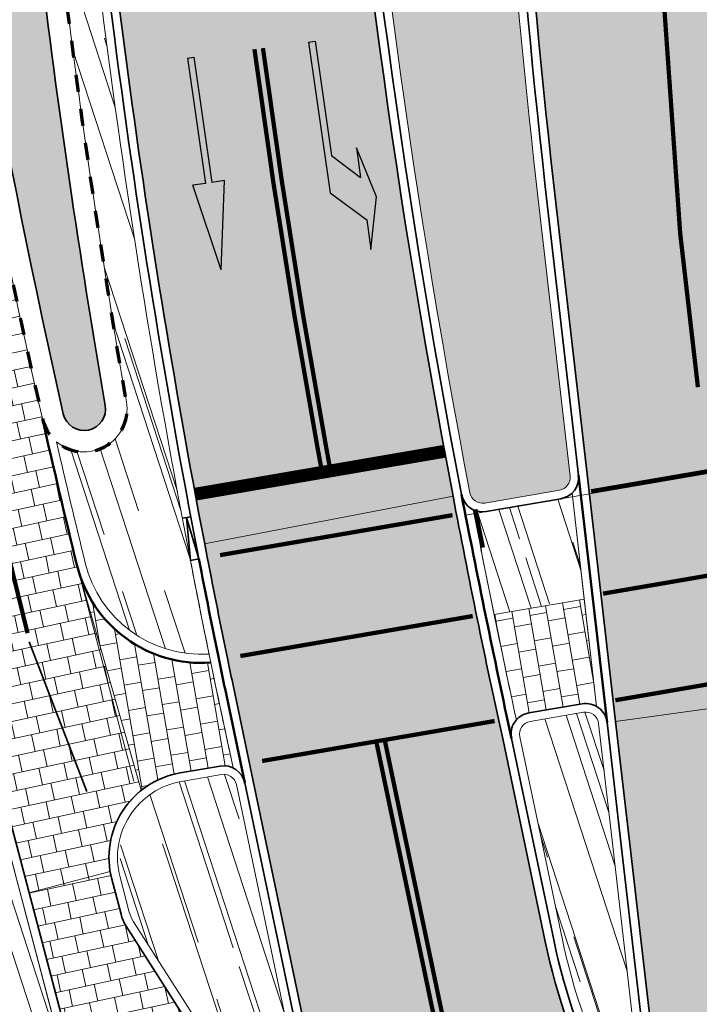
# Model space of a CAD drawing. Header units: metres. Extents: x 196674 to 197628, y 355499 to 356232.
# Tile 51 of 209: x 197038 to 197054, y 355592 to 355615. Entities that reach past the tile are written whole.
import ezdxf

# ---------------------------------------------------------------- set-up
doc = ezdxf.new("R2010")
doc.units = ezdxf.units.M
for name, pattern in [('VW-13_STREEP', [4, 1, -3]), ('VW-5050_STREEP', [1, 0.5, -0.5]), ('ZZ-HIDDEN-SO', [4, 2, -2])]:
    doc.linetypes.add(name, pattern=pattern)
doc.layers.get('0').update_dxf_attribs({"lineweight": 25})
for name, color, linetype, lineweight, true_color in [('N-WE-GR-BEPLANTING_BEPLANTINGSPLAN_DERDEN-V', 7, 'Continuous', 5, 0xd3e799), ('N-WE-VH-GESLOTENVERHARDING_ASFALT_RIJBAAN-V', 7, 'Continuous', 5, 0xd6d6d6), ('N-WE-VH-GOOT-TEGEL_200x200-G', 7, 'Continuous', 35, 0x00a5a5), ('N-WE-VH-KANTOPSLUITING_GELEIDEBAND_50 200-G', 1, 'Continuous', 35, 0xff0000), ('N-WE-VH-KANTOPSLUITING_OPSLUITBAND_200X250-G', 7, 'Continuous', 50, 0x0029a5), ('N-WE-VH-KANTOPSLUITING_OPSLUITBAND_480_500x160-G', 150, 'ZZ-HIDDEN-SO', 70, 0x007fff), ('N-WE-VH-KANTOPSLUITING_TROTTOIRBAND_180X200-G', 6, 'Continuous', 35, 0xff00ff), ('N-WE-VH-KANTOPSLUITING_VERLAGINGSBAND_TROTTOIRBAND_180 200-G', 6, 'Continuous', 35, 0xff00ff), ('N-WE-VH-KANTOPSLUITING_VERLOOPBAND_TROTTOIRBAND_180 200_OPSLUITBAND_200X250-G', 6, 'Continuous', 35, 0xff00ff), ('N-WE-VH-OPENVERHARDING_NATUURSTEEN_ZWARTBROEKPLEIN-A', 7, 'Continuous', 20, 0xd9795e), ('N-WE-VH-OPENVERHARDING_TEGEL_200x300_FIETSPAD_ROOD-A', 7, 'Continuous', 5, 0xe04d68), ('N-WE-VW-MARKERING_DWARS_DRIEHOEK-G', 7, 'VW-HAAIETAND50_L', 35, 0xffffff), ('N-WE-VW-MARKERING_DWARS_DRIEHOEK_30-G', 7, 'VW-HAAIETAND30_L', 35, 0xffffff), ('N-WE-VW-MARKERING_DWARS_OVERSTEEK_KANALISATIESTREEP50-G', 7, 'VW-5050_STREEP', 13, 0xffffff), ('N-WE-VW-MARKERING_DWARS_STOPSTREEP-G', 7, 'Continuous', 35, 0xffffff), ('N-WE-VW-MARKERING_LANGS_STREEP_13_010-G', 7, 'VW-13_STREEP', 13, 0xffffff), ('N-WE-VW-MARKERING_LANGS_STREEP_DOORGETROKKEN_010-G', 7, 'Continuous', 13, 0xffffff), ('N-WE-VW-MARKERING_PIJL-S', 7, 'Continuous', 25, 0xffffff)]:
    doc.layers.add(name, color=color, linetype=linetype, lineweight=lineweight, true_color=true_color)
for name, color, linetype, lineweight in [('N-WE-IW-VRI-G', 160, 'Continuous', 35), ('N-WE-VH-KANTOPSLUITING_ACHTERKANTBAND-G', 50, 'Continuous', 18), ('N-WE-VH-MATERIAALGRENS-G', 7, 'Continuous', 13)]:
    doc.layers.add(name, color=color, linetype=linetype, lineweight=lineweight)
doc.layers.add('N-WE-VH-HULPLIJN-G', color=40, linetype='Continuous', lineweight=5, plot=False)
doc.linetypes.add('VW-HAAIETAND30_L', pattern='A,0,-0.3,[150,NLCS.SHX,S=0.6,R=0,X=-0.375,Y=-0.15],-0.3', length=0.6)
doc.linetypes.add('VW-HAAIETAND50_L', pattern='A,0,-0.5,[150,NLCS.SHX,S=1,R=0,X=-0.625,Y=-0.25],-0.5', length=1)
pattern_1 = [(288.0600000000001, (197056.2115529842, 355734.4411217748), (2.285864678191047, -2.49423789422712), [21, -2.799999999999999, 6.999999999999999, -1.4]), (288.0600000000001, (197138.0089711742, 355715.2408764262), (1.336245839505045, 1.908269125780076), [4.199999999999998, -0.4619999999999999, 8.399999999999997, -1.05]), (288.0600000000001, (197057.2309859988, 355733.5100705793), (3.148679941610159, -6.630539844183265), [11.2, -1.96, 5.599999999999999, -1.4])]
pattern_2 = [(192.1733031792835, (0, 0), (0.08434773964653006, -0.3910057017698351), []), (282.1733031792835, (0, 0), (0.5865085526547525, 0.126521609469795), [0.4, -0.4]), (282.1733031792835, (-0.3910057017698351, -0.08434773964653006), (0.5865085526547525, 0.126521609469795), [-0.4, 0.4])]

# ---------------------------------------------------------------- blocks, each defined once
blk = doc.blocks.new('N-SVW-MARKERING_PIJL_RD_5.0')
blk.add_hatch(color=256).paths.add_polyline_path([(2.950000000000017, 0.3749999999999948), (2.949999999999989, 0.07499999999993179), (0, 0.07499999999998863), (0, -0.07499999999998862), (2.949999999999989, -0.07499999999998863), (2.949999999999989, -0.3750000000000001), (5, -4.163336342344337e-17)])
for p, q in [((2.950000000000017, 0.375), (2.949999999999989, 0.07499999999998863)), ((5, 0), (2.949999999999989, 0.375)), ((0, 0.07499999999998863), (2.949999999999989, 0.07499999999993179)), ((0, -0.07499999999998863), (0, 0.07499999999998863)), ((5, 0), (2.949999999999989, -0.375)), ((0, -0.07499999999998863), (2.949999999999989, -0.07499999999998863)), ((2.949999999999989, -0.07499999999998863), (2.949999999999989, -0.3750000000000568))]:
    blk.add_line(p, q)
blk = doc.blocks.new('N-SVW-MARKERING_PIJL_LA_5.0')
blk.add_hatch(color=256).paths.add_polyline_path([(3.295908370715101, 0.375), (2.695908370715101, -0.2250000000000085), (7.105427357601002e-16, -0.2250000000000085), (0, -0.375), (3.549999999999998, -0.375), (4.3, 0.375), (5, 0.375), (3.8, 0.6749999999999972), (2.6, 0.375)])
for p, q in [((3.800000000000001, 0.6749999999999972), (2.6, 0.375)), ((5, 0.375), (3.8, 0.6749999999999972)), ((2.6, 0.375), (3.295908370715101, 0.375)), ((2.695908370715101, -0.2250000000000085), (3.295908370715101, 0.375)), ((3.549999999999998, -0.375), (4.3, 0.375)), ((4.3, 0.375), (5, 0.375)), ((0, -0.2250000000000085), (2.695908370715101, -0.2250000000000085)), ((0, -0.375), (0, -0.2250000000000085)), ((0, -0.375), (3.549999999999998, -0.375))]:
    blk.add_line(p, q)
blk = doc.blocks.new('Verloopband')
at = {"flags": 128}
blk.add_lwpolyline([(-0.2763672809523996, 0.9662406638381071), (0, 0), (-0.4622285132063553, 0.8923814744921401)], close=True, dxfattribs=at)

msp = doc.modelspace()

# ---------------------------------------------------------------- hatches: boundary and pattern name
at = {"layer": 'N-WE-GR-BEPLANTING_BEPLANTINGSPLAN_DERDEN-V'}
h = msp.add_hatch(color=256, dxfattribs=at)
h.dxf.hatch_style = 1
edge = h.paths.add_edge_path()
edge.add_line((197050.5959892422, 355604.0022536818), (197049.8744631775, 355610.2611589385))
edge.add_arc((197248.7573021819, 355633.1883556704), 200.2000000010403, 176.529375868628, 186.5760244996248, ccw=False)
edge.add_line((197048.924475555, 355645.3078194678), (197046.8834955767, 355657.6462522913))
edge.add_arc((197248.7573021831, 355633.1883556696), 203.350000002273, 166.2130756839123, 173.0920331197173, ccw=False)
edge.add_line((197051.2660818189, 355681.6490653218), (197056.4807051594, 355702.9001434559))
edge.add_arc((197056.189348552, 355702.9716370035), 0.3000000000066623, 346.213075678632, 441.252900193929)
edge.add_arc((197087.4860453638, 355906.3780197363), 205.4999994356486, 259.9963290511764, 261.2529001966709, ccw=False)
edge.add_arc((197051.7362652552, 355703.7068747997), 0.300000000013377, 79.99632905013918, 166.2130756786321)
edge.add_line((197051.4449086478, 355703.7783683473), (197047.3109230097, 355686.931197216))
edge.add_arc((197238.2951791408, 355640.0671767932), 196.6500000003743, 166.2130756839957, 173.8830608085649)
edge.add_line((197042.7648090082, 355661.0218148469), (197044.986520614, 355648.6702308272))
edge.add_arc((197238.2951791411, 355640.0671767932), 193.5000000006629, 177.4517766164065, 190.8595089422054)
edge.add_arc((197048.5549851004, 355603.668017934), 0.3000000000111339, 190.859508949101, 279.7621624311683)
edge.add_line((197048.6058527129, 355603.3723619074), (197050.3488306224, 355603.6722412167))
edge.add_arc((197050.2979630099, 355603.9678972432), 0.3000000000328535, 279.7621624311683, 366.576024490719)
h = msp.add_hatch(color=256, dxfattribs=at)
h.dxf.hatch_style = 1
edge = h.paths.add_edge_path()
edge.add_line((197059.0449998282, 355624.0746856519), (197058.5793363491, 355616.2843554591))
edge.add_arc((197088.0267754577, 355614.524148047), 29.50000000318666, 176.5792408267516, 188.7501148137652)
edge.add_arc((197059.8584810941, 355610.1885750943), 0.9999999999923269, 188.7501148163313, 275.6988601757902)
edge.add_line((197059.9577810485, 355609.1935175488), (197061.0327650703, 355609.3007936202))
edge.add_arc((197060.8838151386, 355610.7933799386), 1.500000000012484, 275.6988601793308, 365.4842630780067)
edge.add_line((197062.3769488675, 355610.936738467), (197060.8399859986, 355626.9447927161))
edge.add_arc((197060.3422747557, 355626.89700654), 0.5000000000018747, 5.484263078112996, 152.1525697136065)
edge.add_arc((197066.5316368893, 355623.6271752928), 7.500000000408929, 152.152569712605, 176.5792408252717)
edge = h.paths.add_edge_path()
edge.add_arc((197039.9982190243, 355624.3549443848), 4.500000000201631, 144.5527274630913, 187.314298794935)
edge.add_arc((197230.4358576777, 355648.7988758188), 196.4999999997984, 187.3142987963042, 192.7427262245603)
edge.add_arc((197039.2632729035, 355605.56644782), 0.4999999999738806, 192.74272620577, 369.8340852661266)
edge.add_arc((197238.2951791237, 355640.0671767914), 201.4999999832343, 183.8014470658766, 189.8340852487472, ccw=False)
edge.add_arc((197036.7396207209, 355626.6747584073), 0.5000000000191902, 3.801447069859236, 144.5527274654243)
at = {"layer": 'N-WE-VH-GESLOTENVERHARDING_ASFALT_RIJBAAN-V'}
h = msp.add_hatch(color=256, dxfattribs=at)
h.dxf.hatch_style = 1
edge = h.paths.add_edge_path()
edge.add_line((197044.584934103, 355648.6433628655), (197042.3609822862, 355661.0074013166))
edge.add_line((197042.3609822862, 355661.0074013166), (197039.4307800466, 355661.3498169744))
edge.add_arc((197213.9418233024, 355641.4442592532), 175.6426356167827, 173.4926959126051, 180.0345139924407)
edge.add_arc((197038.0214189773, 355636.965697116), 4.381573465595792, 86.36489408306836, 92.90671216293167)
edge.add_line((197037.7992296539, 355641.3416333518), (197038.300896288, 355638.5549511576))
edge.add_line((197038.300896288, 355638.5549511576), (197038.5133178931, 355637.374981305))
edge.add_line((197038.5133178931, 355637.374981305), (197044.4127822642, 355637.4544805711))
edge.add_arc((197238.2951791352, 355640.0671767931), 193.899999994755, 177.4649839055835, 180.7720525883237, ccw=False)
edge = h.paths.add_edge_path()
edge.add_line((197044.4127822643, 355637.4544805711), (197038.5133178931, 355637.374981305))
edge.add_arc((197238.2951791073, 355640.0671767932), 199.7999999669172, 180.772052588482, 181.6861959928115)
edge.add_arc((197238.2951790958, 355640.0671767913), 199.7999999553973, 181.6861959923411, 184.4077455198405)
edge.add_arc((197238.2951791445, 355640.0671767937), 199.8000000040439, 184.4077455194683, 190.8595089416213)
edge.add_line((197042.0731772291, 355602.4245684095), (197047.8675206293, 355603.5361369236))
edge.add_arc((197238.2951791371, 355640.0671767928), 193.8999999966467, 180.7720525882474, 190.859508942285, ccw=False)
h = msp.add_hatch(color=256, dxfattribs=at)
h.dxf.hatch_style = 1
edge = h.paths.add_edge_path()
edge.add_line((197056.451691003, 355656.4924545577), (197047.2874866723, 355657.6549847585))
edge.add_line((197047.2874866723, 355657.6549847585), (197049.3264753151, 355645.3285902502))
edge.add_arc((197248.7573021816, 355633.1883556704), 199.8000000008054, 176.5164517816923, 186.5760244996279)
edge.add_line((197050.2718314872, 355610.3069675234), (197050.9933575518, 355604.0480622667))
edge.add_line((197050.9933575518, 355604.0480622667), (197051.6586103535, 355598.2773015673))
edge.add_line((197051.6586103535, 355598.2773015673), (197058.7494112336, 355599.2595536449))
edge.add_arc((197071.535642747, 355607.4785732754), 15.20000000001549, 191.1328395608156, 212.7330047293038, ccw=False)
edge.add_arc((197071.5356427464, 355607.4785732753), 15.19999999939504, 186.5760245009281, 191.1328395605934, ccw=False)
edge.add_line((197056.4356469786, 355605.7378470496), (197056.3106843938, 355606.8218397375))
edge.add_line((197056.3106843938, 355606.8218397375), (197056.3794291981, 355607.9719078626))
edge.add_line((197056.3794291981, 355607.9719078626), (197056.5540929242, 355610.8939495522))
edge.add_line((197056.5540929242, 355610.8939495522), (197056.056885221, 355610.8411811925))
edge.add_arc((197254.9399665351, 355631.9485250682), 199.999999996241, 172.9509127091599, 186.0580901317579, ccw=False)
h = msp.add_hatch(color=256, dxfattribs=at)
h.dxf.hatch_style = 1
edge = h.paths.add_edge_path()
edge.add_line((197051.3107561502, 355589.4417426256), (197045.0294830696, 355588.1775364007))
edge.add_line((197045.0294830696, 355588.1775364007), (197043.2038895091, 355596.8878635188))
edge.add_line((197043.2038895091, 355596.8878635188), (197042.744082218, 355599.0817099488))
edge.add_arc((197238.2951703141, 355640.0671749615), 199.7999909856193, 191.6527974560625, 191.8372536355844, ccw=False)
edge.add_arc((197238.2951791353, 355640.0671767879), 199.7999999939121, 190.9511351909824, 191.6527974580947, ccw=False)
edge.add_arc((197238.2951791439, 355640.067176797), 199.8000000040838, 190.8595089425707, 190.9511351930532, ccw=False)
edge.add_line((197042.0731772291, 355602.4245684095), (197047.8675206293, 355603.5361369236))
edge.add_arc((197236.3153182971, 355639.1290140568), 191.7796270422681, 190.6956834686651, 192.4329999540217)
edge.add_line((197049.0332230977, 355597.8392796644), (197050.0181848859, 355593.1425288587))
edge.add_arc((197064.8945812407, 355596.2622775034), 15.200000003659, 191.8439364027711, 206.6615516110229)
h = msp.add_hatch(color=256, dxfattribs=at)
h.dxf.hatch_style = 1
edge = h.paths.add_edge_path()
edge.add_line((197061.6544465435, 355569.7703008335), (197061.8841239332, 355570.6347746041))
edge.add_line((197061.8841239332, 355570.6347746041), (197062.022, 355570.963))
edge.add_arc((197071.5276426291, 355566.5941660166), 10.46154635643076, 133.9814124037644, 155.316286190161, ccw=False)
edge.add_line((197064.26288362, 355574.1219298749), (197064.3617088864, 355574.2059201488))
edge.add_line((197064.3617088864, 355574.2059201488), (197064.2129007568, 355576.2933815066))
edge.add_line((197064.2129007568, 355576.2933815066), (197054.273587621, 355575.5935819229))
edge.add_line((197054.273587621, 355575.5935819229), (197054.9360985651, 355569.8466055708))
edge.add_line((197054.9360985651, 355569.8466055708), (197055.3369239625, 355566.3696304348))
edge.add_line((197055.3369239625, 355566.3696304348), (197056.1083594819, 355559.6777837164))
edge.add_line((197056.1083594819, 355559.6777837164), (197061.8467263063, 355560.3613300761))
edge.add_line((197061.8467263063, 355560.3613300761), (197061.5307614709, 355563.0167163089))
edge.add_line((197061.5307614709, 355563.0167163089), (197061.6705484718, 355563.0532171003))
edge.add_line((197061.6705484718, 355563.0532171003), (197061.4386564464, 355565.6775300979))
edge.add_line((197061.4386564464, 355565.6775300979), (197061.4226050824, 355567.1386920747))
edge.add_line((197061.4226050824, 355567.1386920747), (197061.4013016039, 355567.5710515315))
edge.add_line((197061.4013016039, 355567.5710515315), (197061.4558299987, 355568.6931925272))
edge.add_line((197061.4558299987, 355568.6931925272), (197061.6544465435, 355569.7703008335))
edge = h.paths.add_edge_path()
edge.add_line((197052.619426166, 355569.5138061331), (197052.6089204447, 355569.5639313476))
edge.add_arc((197064.5494779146, 355572.0665474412), 12.20000000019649, 162.558746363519, 191.837253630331, ccw=False)
edge.add_line((197052.9103757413, 355575.7232263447), (197047.8816238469, 355574.5693162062))
edge.add_line((197047.8816238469, 355574.5693162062), (197049.1584376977, 355568.4773434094))
edge.add_line((197049.1584376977, 355568.4773434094), (197049.7212509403, 355565.7920318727))
edge.add_line((197049.7212509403, 355565.7920318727), (197051.204407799, 355558.715549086))
edge.add_line((197051.204407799, 355558.715549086), (197054.7278509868, 355559.4540259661))
edge.add_line((197054.7278509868, 355559.4540259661), (197053.3403494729, 355566.0741150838))
edge.add_line((197053.3403494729, 355566.0741150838), (197052.619426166, 355569.5138061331))
edge = h.paths.add_edge_path()
edge.add_arc((197071.5356427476, 355607.478573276), 15.2000000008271, 212.7330047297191, 235.2906374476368, ccw=False)
edge.add_line((197058.7494112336, 355599.2595536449), (197051.6586103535, 355598.2773015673))
edge.add_line((197051.6586103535, 355598.2773015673), (197051.9884861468, 355595.4157814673))
edge.add_line((197051.9884861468, 355595.4157814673), (197052.6317215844, 355589.8360112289))
edge.add_arc((197051.9363270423, 355589.7558462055), 0.7000000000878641, -153.33844838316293, 6.576024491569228, ccw=False)
edge.add_line((197051.3107561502, 355589.4417426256), (197045.0294830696, 355588.1775364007))
edge.add_line((197045.0294830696, 355588.1775364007), (197047.8816238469, 355574.5693162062))
edge.add_line((197047.8816238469, 355574.5693162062), (197052.9103757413, 355575.7232263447))
edge.add_arc((197053.578193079, 355575.5134168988), 0.7000000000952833, 6.576024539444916, 162.5587463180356, ccw=False)
edge.add_line((197054.273587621, 355575.5935819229), (197064.2129007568, 355576.2933815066))
edge.add_line((197064.2129007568, 355576.2933815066), (197063.8264967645, 355581.713807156))
edge.add_line((197063.8264967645, 355581.713807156), (197062.6080550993, 355581.959607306))
edge.add_arc((197062.7300098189, 355582.9310819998), 0.9790996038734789, 99.73408428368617, 262.8447666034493, ccw=False)
edge.add_line((197062.5644678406, 355583.8960855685), (197063.6581132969, 355584.0758688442))
edge.add_line((197063.6581132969, 355584.0758688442), (197062.8805520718, 355594.9833979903))
at = {"layer": 'N-WE-VH-OPENVERHARDING_NATUURSTEEN_ZWARTBROEKPLEIN-A'}
h = msp.add_hatch(dxfattribs=at)
h.set_pattern_fill('AVH-NATUURSTEEN-SO', color=256, scale=0.7, angle=258.0600000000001, pattern_type=2)
h.set_pattern_definition(pattern_1)
edge = h.paths.add_edge_path()
edge.add_line((197038.4486168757, 355628.1763588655), (197037.8596983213, 355628.1413183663))
edge.add_line((197037.8596983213, 355628.1413183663), (197034.8125722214, 355627.3100371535))
edge.add_arc((197230.4358564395, 355648.798875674), 196.7999987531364, 186.2686969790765, 186.9016425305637)
edge.add_arc((197039.9982190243, 355624.3549443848), 5.000000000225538, 144.5527274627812, 170.8464922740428, ccw=False)
edge.add_arc((197036.7396207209, 355626.6747584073), 1.00000000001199, 3.8014470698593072, 144.5527274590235, ccw=False)
edge.add_arc((197238.2951791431, 355640.0671767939), 201.0000000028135, 183.8014470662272, 189.8340852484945)
edge.add_arc((197039.2632729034, 355605.5664478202), 1.000000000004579, -130.29976777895, 9.834085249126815, ccw=False)
edge.add_arc((197230.4358592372, 355648.7988761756), 196.8000015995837, 192.9177646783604, 193.7636798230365)
edge.add_arc((197042.0065108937, 355602.6428223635), 2.79999999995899, 193.7636798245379, 273.484694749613)
edge.add_arc((197238.2951791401, 355640.0671767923), 200.199999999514, 190.9511351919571, 191.5893006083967, ccw=False)
edge.add_arc((197238.2951791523, 355640.0671767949), 200.2000000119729, 183.4050693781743, 190.9511351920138, ccw=False)
edge = h.paths.add_edge_path()
edge.add_line((197035.4484736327, 355652.1420701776), (197035.2246497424, 355652.1553937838))
edge.add_line((197035.2246497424, 355652.1553937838), (197033.4985814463, 355652.2581417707))
edge.add_line((197033.4985814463, 355652.2581417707), (197033.6911213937, 355644.1353209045))
edge.add_arc((197230.435857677, 355648.7988758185), 196.7999999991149, 181.3578609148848, 184.3412329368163)
edge.add_line((197034.2004932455, 355633.9018376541), (197037.5821298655, 355634.1585516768))
edge.add_line((197037.5821298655, 355634.1585516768), (197038.1818700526, 355634.1762069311))
edge.add_arc((197238.2951794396, 355640.0671768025), 200.2000002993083, 180.781502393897, 181.6861959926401, ccw=False)
edge.add_line((197038.1138018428, 355637.3365755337), (197035.4484736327, 355652.1420701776))
edge = h.paths.add_edge_path()
edge.add_line((197037.5821298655, 355634.1585516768), (197034.2004932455, 355633.9018376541))
edge.add_arc((197230.4358578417, 355648.7988758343), 196.8000001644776, 184.3412329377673, 186.2686969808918)
edge.add_line((197034.8125722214, 355627.3100371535), (197037.8496761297, 355628.1407220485))
edge.add_arc((197238.2951792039, 355640.0671767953), 200.800000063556, 181.6861959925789, 183.4050693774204, ccw=False)
edge = h.paths.add_edge_path()
edge.add_line((197038.4859740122, 355679.8439846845), (197033.1186291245, 355679.9404464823))
edge.add_arc((197234.2423736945, 355674.1641979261), 201.2066740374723, 178.3549246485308, 181.2886516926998)
edge.add_line((197033.0865881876, 355669.6391968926), (197033.4985814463, 355652.2581417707))
edge.add_line((197033.4985814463, 355652.2581417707), (197034.9251798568, 355652.1732203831))
edge.add_arc((197238.2951791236, 355640.067176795), 203.7299999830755, 168.741094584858, 176.5933635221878, ccw=False)
h = msp.add_hatch(dxfattribs=at)
h.set_pattern_fill('AVH-NATUURSTEEN-SO', color=256, scale=0.7, angle=258.0600000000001, pattern_type=2)
h.set_pattern_definition(pattern_1)
edge = h.paths.add_edge_path()
edge.add_line((197031.1752459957, 355629.4275404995), (197027.7611996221, 355629.128520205))
edge.add_line((197027.7611996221, 355629.128520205), (197028.6787942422, 355624.4170427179))
edge.add_line((197028.6787942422, 355624.4170427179), (197031.6861092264, 355624.7452380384))
edge.add_arc((197230.4358576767, 355648.7988758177), 200.1999999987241, 185.5526223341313, 186.9006465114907, ccw=False)
edge = h.paths.add_edge_path()
edge.add_line((197037.715, 355586.099), (197039.7777473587, 355586.6419971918))
h = msp.add_hatch(dxfattribs=at)
h.set_pattern_fill('AVH-NATUURSTEEN-SO', color=256, scale=0.7, angle=258.0600000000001, pattern_type=2)
h.set_pattern_definition(pattern_1)
edge = h.paths.add_edge_path()
edge.add_line((197034.4452834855, 355607.9609666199), (197032.318, 355607.371))
edge.add_line((197032.318, 355607.371), (197032.4233699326, 355606.991060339))
edge.add_line((197032.4233699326, 355606.991060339), (197032.5707986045, 355607.0281552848))
edge.add_line((197032.5707986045, 355607.0281552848), (197037.7201631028, 355586.5627265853))
edge.add_line((197037.7201631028, 355586.5627265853), (197037.5964054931, 355586.5315875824))
edge.add_line((197037.5964054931, 355586.5315875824), (197037.715, 355586.099))
edge.add_line((197037.715, 355586.099), (197039.7777473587, 355586.6419971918))
edge.add_line((197039.7777473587, 355586.6419971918), (197036.8314383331, 355597.8344881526))
edge.add_arc((197230.4358576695, 355648.7988758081), 200.199999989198, 194.6287922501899, 194.7479513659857, ccw=False)
edge.add_arc((197230.4358576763, 355648.7988758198), 200.1999999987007, 193.7698753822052, 194.6287922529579, ccw=False)
edge.add_arc((197230.4358576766, 355648.7988758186), 200.1999999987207, 191.7701211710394, 193.7698753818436, ccw=False)
h.paths.add_polyline_path([(197039.7777473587, 355586.6419971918), (197037.715, 355586.099), (197037.535, 355586.038), (197039.326, 355579.097), (197039.508, 355579.135), (197039.61, 355578.774), (197039.431, 355578.722), (197039.48, 355578.547), (197039.357, 355578.499), (197040.343, 355574.408), (197042.8397249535, 355575.0101024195)])
h = msp.add_hatch(dxfattribs=at)
h.set_pattern_fill('AVH-NATUURSTEEN-SO', color=256, scale=0.7, angle=258.0600000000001, pattern_type=2)
h.set_pattern_definition(pattern_1)
edge = h.paths.add_edge_path()
edge.add_line((197050.650161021, 355603.5323385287), (197050.6417978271, 355603.6048853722))
edge.add_arc((197050.2979630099, 355603.9678972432), 0.5000000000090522, 279.76216243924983, 313.4459221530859, ccw=False)
edge.add_line((197050.3827423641, 355603.475137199), (197048.6397644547, 355603.1752578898))
edge.add_arc((197048.5549851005, 355603.668017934), 0.5000000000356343, 244.15142613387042, 279.7621624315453, ccw=False)
edge.add_arc((197314.6425924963, 355655.2885381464), 271.3485054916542, 191.0634107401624, 191.5901173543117)
edge.add_line((197048.8269053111, 355600.7721930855), (197050.9267031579, 355601.1334632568))
edge.add_line((197050.9267031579, 355601.1334632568), (197050.650161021, 355603.5323385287))
h = msp.add_hatch(dxfattribs=at)
h.set_pattern_fill('AVH-NATUURSTEEN-SO', color=256, scale=0.7, angle=258.0600000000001, pattern_type=2)
h.set_pattern_definition(pattern_1)
edge = h.paths.add_edge_path()
edge.add_arc((197049.7183202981, 355597.9829522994), 0.2999999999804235, 99.76216243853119, 191.84393640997)
edge.add_line((197049.4247072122, 355597.9213783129), (197050.4096690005, 355593.2246275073))
edge.add_arc((197064.8945812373, 355596.262277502), 14.79999999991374, 191.8439364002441, 206.6615516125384)
edge.add_arc((197051.9363270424, 355589.7558462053), 0.3000000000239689, 206.6615516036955, 366.5760245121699)
edge.add_line((197052.2343532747, 355589.7902026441), (197051.5911178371, 355595.3699728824))
edge.add_line((197051.5911178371, 355595.3699728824), (197051.2612420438, 355598.2314929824))
edge.add_arc((197050.9632158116, 355598.1971365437), 0.2999999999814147, 6.576024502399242, 99.76216243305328)
edge.add_line((197050.9123481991, 355598.4927925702), (197049.6674526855, 355598.2786083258))
h = msp.add_hatch(dxfattribs=at)
h.set_pattern_fill('AVH-NATUURSTEEN-SO', color=256, scale=0.7, angle=258.0600000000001, pattern_type=2)
h.set_pattern_definition(pattern_1)
edge = h.paths.add_edge_path()
edge.add_line((197047.162079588, 355576.052468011), (197042.8123958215, 355596.8058105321))
edge.add_arc((197042.5187755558, 355596.744270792), 0.3000000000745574, 11.83725365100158, 99.7621624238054)
edge.add_line((197042.4679079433, 355597.0399268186), (197041.5359514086, 355596.8795837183))
edge.add_arc((197041.8411570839, 355595.1056475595), 1.799999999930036, 99.76216243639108, 194.747951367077)
edge.add_line((197040.1004580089, 355594.6474262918), (197040.31524964, 355593.8314720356))
edge.add_arc((197041.0888936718, 355594.0351259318), 0.7999999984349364, 194.7479513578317, 212.5090887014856)
edge.add_line((197040.4142487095, 355593.6051792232), (197042.6264064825, 355590.1340022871))
edge.add_arc((197041.6144390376, 355589.4890822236), 1.19999999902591, 14.697814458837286, 32.509088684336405, ccw=False)
edge.add_line((197042.7751719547, 355589.7935474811), (197046.4260736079, 355575.8749750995))
edge.add_line((197046.4260736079, 355575.8749750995), (197047.162079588, 355576.052468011))
at = {"layer": 'N-WE-VH-OPENVERHARDING_TEGEL_200x300_FIETSPAD_ROOD-A'}
h = msp.add_hatch(dxfattribs=at)
h.set_pattern_fill('AVH-TEGEL_200X300_HALFST', color=256, scale=2, angle=192.1733031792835, pattern_type=2)
h.set_pattern_definition(pattern_2)
edge = h.paths.add_edge_path()
edge.add_line((197035.7207037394, 355618.8821776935), (197032.7554983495, 355618.4265934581))
edge.add_arc((197230.4358576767, 355648.7988758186), 199.9999999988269, 188.7348135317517, 193.7698753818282)
edge.add_arc((197230.4358571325, 355648.7988756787), 199.9999994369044, 193.7698753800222, 194.6287922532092)
edge.add_arc((197230.4358576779, 355648.7988758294), 200.000000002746, 194.6287922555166, 194.7479513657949)
edge.add_line((197037.0248493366, 355597.8854016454), (197037.9741418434, 355594.2792124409))
edge.add_line((197037.9741418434, 355594.2792124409), (197039.8682099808, 355594.777806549))
edge.add_arc((197041.841157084, 355595.1056475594), 2.000000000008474, 128.5048426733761, 189.4345301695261, ccw=False)
edge.add_line((197040.5959955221, 355596.6707586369), (197039.1200694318, 355601.8252309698))
edge.add_arc((197042.0065108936, 355602.6428223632), 2.999999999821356, 193.7636798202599, 195.8148998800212, ccw=False)
edge.add_arc((197230.4358592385, 355648.7988761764), 197.0000016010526, 192.7427262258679, 193.7636798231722, ccw=False)
edge.add_arc((197230.4358576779, 355648.7988758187), 197.000000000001, 188.7348135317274, 192.7427262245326, ccw=False)
h = msp.add_hatch(dxfattribs=at)
h.set_pattern_fill('AVH-TEGEL_200X300_HALFST', color=256, scale=2, angle=279.7621624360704, pattern_type=2)
h.set_pattern_definition([(279.7621624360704, (0, 0), (0.3942080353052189, 0.06782348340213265), []), (9.762162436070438, (0, 0), (-0.1017352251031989, 0.5913120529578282), [0.4, -0.4]), (9.762162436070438, (0.06782348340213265, -0.3942080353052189), (-0.1017352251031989, 0.5913120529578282), [-0.4, 0.4])])
edge = h.paths.add_edge_path()
edge.add_arc((197042.0065108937, 355602.6428223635), 3.000000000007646, 195.8148998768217, 274.0302367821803, ccw=False)
edge.add_line((197039.1200694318, 355601.8252309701), (197040.5959955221, 355596.6707586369))
edge.add_arc((197041.8411570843, 355595.1056475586), 2.000000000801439, 99.76216244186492, 128.5048426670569, ccw=False)
edge.add_line((197041.5020396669, 355597.0766877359), (197042.4339962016, 355597.2370308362))
edge.add_arc((197042.5187755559, 355596.7442707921), 0.4999999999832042, 63.735507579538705, 99.76216243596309, ccw=False)
edge.add_arc((197238.2951791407, 355640.0671767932), 200.200000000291, 191.6470814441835, 192.3661612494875, ccw=False)
h = msp.add_hatch(dxfattribs=at)
h.set_pattern_fill('AVH-TEGEL_200X300_HALFST', color=256, scale=2, angle=279.7621624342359, pattern_type=2)
h.set_pattern_definition([(279.7621624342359, (0, 0), (0.3942080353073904, 0.06782348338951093), []), (9.762162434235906, (0, 0), (-0.1017352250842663, 0.5913120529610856), [0.4, -0.4]), (9.762162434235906, (0.06782348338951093, -0.3942080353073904), (-0.1017352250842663, 0.5913120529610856), [-0.4, 0.4])])
edge = h.paths.add_edge_path()
edge.add_line((197050.9267031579, 355601.1334632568), (197048.8269053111, 355600.7721930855))
edge.add_arc((197314.6425924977, 355655.2885381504), 271.3485054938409, 191.5901173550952, 192.1206194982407)
edge.add_arc((197049.7183202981, 355597.9829522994), 0.4999999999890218, 99.76216243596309, 138.6355905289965, ccw=False)
edge.add_line((197049.6335409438, 355598.4757123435), (197050.8784364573, 355598.6898965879))
edge.add_arc((197050.9632158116, 355598.1971365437), 0.4999999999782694, 59.706126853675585, 99.76216243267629, ccw=False)
edge.add_line((197051.2154334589, 355598.6288612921), (197050.9267031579, 355601.1334632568))
h = msp.add_hatch(dxfattribs=at)
h.set_pattern_fill('AVH-TEGEL_200X300_HALFST', color=256, scale=2, angle=192.1733031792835, pattern_type=2)
h.set_pattern_definition(pattern_2)
edge = h.paths.add_edge_path()
edge.add_arc((197041.6144390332, 355589.4890822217), 1.000000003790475, 14.69781450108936, 32.50908864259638)
edge.add_line((197042.4577452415, 355590.0265156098), (197040.2455874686, 355593.4976925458))
edge.add_arc((197041.0888936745, 355594.0351259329), 1.000000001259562, 194.7479513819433, 212.5090886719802, ccw=False)
edge.add_line((197040.1218386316, 355593.7805585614), (197039.8682099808, 355594.777806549))
edge.add_line((197039.8682099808, 355594.777806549), (197037.9741418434, 355594.2792124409))
edge.add_line((197037.9741418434, 355594.2792124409), (197045.6301011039, 355565.195618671))
edge.add_line((197045.6301011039, 355565.195618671), (197047.5642111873, 355565.7047534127))
edge.add_arc((197048.0477387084, 355565.8320370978), 0.5000000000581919, 59.898338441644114, 194.7479513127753, ccw=False)
edge.add_arc((197048.8000424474, 355567.1297424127), 0.9999999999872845, 239.898338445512, 279.0558038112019)
edge.add_arc((197049.0361369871, 355565.6484391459), 0.4999999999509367, 64.96735597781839, 99.05580380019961, ccw=False)
edge.add_line((197049.2477042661, 355566.1014725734), (197048.7174908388, 355568.6312428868))
edge.add_line((197048.7174908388, 355568.6312428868), (197048.5713451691, 355568.6027095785))
edge.add_arc((197048.5134976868, 355569.0993519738), 0.5000000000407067, 194.6978144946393, 276.6437111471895, ccw=False)
edge.add_line((197048.029858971, 355568.9724914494), (197042.5817164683, 355589.7428032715))

# ---------------------------------------------------------------- linework, layer by layer
at = {"layer": 'N-WE-IW-VRI-G', "ltscale": 0.2, "flags": 128}
msp.add_lwpolyline([(197036.332295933, 355626.9647351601, 0.1887783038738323), (197035.5348368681, 355623.7820397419, 0.02369041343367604), (197038.7755877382, 355605.456161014, 0.9749340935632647), (197039.7559261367, 355605.6518456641, -0.02632843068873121), (197037.238520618, 355626.7079079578, 0.7051040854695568)], format="xyb", close=True, dxfattribs=at)
at = {"layer": 'N-WE-VH-GOOT-TEGEL_200x200-G', "ltscale": 0.2, "flags": 128}
for points in [[(196951.4281986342, 355740.523735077), (196969.3175015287, 355732.890581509), (196990.4553175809, 355727.7037505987), (197034.9407055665, 355716.7878553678, -0.3734826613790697), (197046.4430502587, 355700.5145226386), (197046.2722068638, 355698.8047278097), (197039.3936877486, 355679.640358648, 0.03421819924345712), (197035.8549559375, 355652.1417794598), (197038.5133178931, 355637.374981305, 0.003988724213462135), (197038.581696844, 355634.1879771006, 0.01187555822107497), (197039.0861132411, 355624.7117847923, 0.02855868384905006), (197042.1336254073, 355602.110822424, 0.003061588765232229), (197042.6131485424, 355599.7114721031, 0.0008048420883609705), (197042.744082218, 355599.0817099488), (197043.2038895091, 355596.8878635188), (197049.1584376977, 355568.4773434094), (197049.7212509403, 355565.7920318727), (197051.7251532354, 355556.2309527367, -0.3984084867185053), (197051.2205779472, 355555.4110421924), (197050.7745702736, 355555.29198333, -0.419718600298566), (197049.9144463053, 355555.8004803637), (197049.8957871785, 355555.8760399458)], [(197042.3609822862, 355661.0074013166), (197044.584934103, 355648.6433628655, 0.05851127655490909), (197047.8675206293, 355603.5361369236, 0.007580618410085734), (197049.0332230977, 355597.8392796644), (197050.018184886, 355593.1425288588, 0.06474428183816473), (197051.3107561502, 355589.4417426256, 0.8384638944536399)], [(197052.6317215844, 355589.8360112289), (197051.9884861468, 355595.4157814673), (197051.6586103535, 355598.2773015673), (197050.9933575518, 355604.0480622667), (197050.2718314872, 355610.3069675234, -0.04392137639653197), (197049.3264753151, 355645.3285902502), (197047.2874866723, 355657.6549847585, -0.02995353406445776)]]:
    msp.add_lwpolyline(points, format="xyb", dxfattribs=at)
at = {"layer": 'N-WE-VH-HULPLIJN-G', "flags": 128}
for points in [[(197056.451691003, 355656.4924545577), (197047.2874866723, 355657.6549847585), (197049.3264753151, 355645.3285902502, 0.04392137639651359), (197050.2718314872, 355610.3069675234), (197050.9933575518, 355604.0480622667), (197051.6586103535, 355598.2773015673), (197058.7494112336, 355599.2595536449, -0.09452855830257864), (197056.6216739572, 355604.5436908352, -0.01988547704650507), (197056.4356469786, 355605.7378470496), (197056.3106843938, 355606.8218397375), (197056.3794291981, 355607.9719078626), (197056.5540929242, 355610.8939495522), (197056.056885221, 355610.8411811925, -0.05725328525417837)], [(197044.4127822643, 355637.4544805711), (197038.5133178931, 355637.374981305, 0.003988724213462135), (197038.581696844, 355634.1879771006, 0.01187555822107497), (197039.0861132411, 355624.7117847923, 0.02815856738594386), (197042.0731772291, 355602.4245684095), (197047.8675206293, 355603.5361369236, -0.04404327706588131)], [(197038.4486168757, 355628.1763588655), (197037.8596983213, 355628.1413183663), (197034.8125722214, 355627.3100371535, 0.002761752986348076), (197035.0618906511, 355625.1503450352, -0.1152342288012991), (197035.9249711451, 355627.2547119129, -0.7051040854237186), (197037.7374205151, 355626.7410575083, 0.02632843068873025), (197040.2485793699, 355605.7372435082, -0.7010782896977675), (197038.616486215, 355604.803776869, 0.003691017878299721), (197039.2869120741, 355601.9766525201, 0.3625922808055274), (197042.1767002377, 355599.8479993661, -0.002784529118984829), (197041.740909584, 355602.0348337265, -0.03293782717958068)], [(197035.7207037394, 355618.8821776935), (197032.7554983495, 355618.4265934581, 0.02197313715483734), (197036.1839456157, 355601.1943102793, 0.003747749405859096), (197036.9193819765, 355598.2877519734, 0.00051992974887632), (197037.0248493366, 355597.8854016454), (197037.9741418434, 355594.2792124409), (197039.8682099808, 355594.777806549, -0.272301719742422), (197040.5959955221, 355596.6707586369), (197039.1200694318, 355601.8252309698, -0.008950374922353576), (197039.0926550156, 355601.9290689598, -0.004454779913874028), (197038.2879025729, 355605.3458742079, -0.01748960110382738)], [(197034.4452834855, 355607.9609666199), (197032.318, 355607.371), (197032.4233699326, 355606.991060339), (197032.5707986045, 355607.0281552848), (197037.7201631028, 355586.5627265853), (197037.5964054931, 355586.5315875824), (197037.715, 355586.099), (197039.7777473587, 355586.6419971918), (197036.8314383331, 355597.8344881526, -0.0005199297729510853), (197036.7258655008, 355598.2372408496, -0.003747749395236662), (197035.9896937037, 355601.1467057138, -0.008725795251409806)], [(197050.650161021, 355603.5323385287), (197050.6417978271, 355603.6048853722, -0.1480406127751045), (197050.3827423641, 355603.475137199), (197048.6397644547, 355603.1752578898, -0.1566438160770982), (197048.3369879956, 355603.2180431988, 0.002298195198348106), (197048.8269053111, 355600.7721930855), (197050.9267031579, 355601.1334632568)], [(197051.3107561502, 355589.4417426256), (197045.0294830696, 355588.1775364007), (197043.2038895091, 355596.8878635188), (197042.744082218, 355599.0817099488, -0.0008048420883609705), (197042.6131485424, 355599.7114721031, -0.003061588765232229), (197042.1336254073, 355602.110822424, -0.0003997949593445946), (197042.0731772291, 355602.4245684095), (197047.8675206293, 355603.5361369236, 0.007580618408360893), (197049.0332230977, 355597.8392796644), (197050.0181848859, 355593.1425288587, 0.064744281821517)], [(197042.2173596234, 355599.6502410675, -0.3551763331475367), (197039.1200694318, 355601.8252309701), (197040.5959955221, 355596.6707586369, -0.1260752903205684), (197041.5020396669, 355597.0766877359), (197042.4339962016, 355597.2370308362, -0.1585036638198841), (197042.7400333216, 355597.1926512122, -0.003137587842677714)], [(197062.8805520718, 355594.9833979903, -0.09874531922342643), (197058.7494112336, 355599.2595536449), (197051.6586103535, 355598.2773015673), (197051.9884861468, 355595.4157814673), (197052.6317215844, 355589.8360112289, -0.8384638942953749), (197051.3107561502, 355589.4417426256), (197045.0294830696, 355588.1775364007), (197047.8816238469, 355574.5693162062), (197052.9103757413, 355575.7232263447, -0.8096592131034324), (197054.273587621, 355575.5935819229), (197064.2129007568, 355576.2933815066), (197063.8264967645, 355581.713807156), (197062.6080550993, 355581.959607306, -0.8624969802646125), (197062.5644678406, 355583.8960855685), (197063.6581132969, 355584.0758688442)], [(197042.5817164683, 355589.7428032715, 0.07787318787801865), (197042.4577452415, 355590.0265156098), (197040.2455874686, 355593.4976925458, -0.07765310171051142), (197040.1218386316, 355593.7805585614), (197039.8682099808, 355594.777806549), (197037.9741418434, 355594.2792124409), (197045.6301011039, 355565.195618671), (197047.5642111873, 355565.7047534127, -0.6672299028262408), (197048.2985066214, 355566.2646055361, 0.1725388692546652), (197048.9574388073, 355566.1422069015, -0.1498455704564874), (197049.2477042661, 355566.1014725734), (197048.7174908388, 355568.6312428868), (197048.5713451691, 355568.6027095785, -0.3736156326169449), (197048.029858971, 355568.9724914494)]]:
    msp.add_lwpolyline(points, format="xyb", close=True, dxfattribs=at)
for points in [[(197048.1569648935, 355603.0921922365), (197065.7947265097, 355606.1267687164)], [(197047.8675206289, 355603.5361369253), (197042.0731772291, 355602.4245684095)], [(197039.0926550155, 355601.92906896), (197040.4237489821, 355596.8872646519)], [(197058.7494112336, 355599.2595536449), (197051.6586103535, 355598.2773015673)], [(197039.8682099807, 355594.777806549), (197037.9741418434, 355594.2792124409)]]:
    msp.add_lwpolyline(points, dxfattribs=at)
at = {"layer": 'N-WE-VH-KANTOPSLUITING_ACHTERKANTBAND-G', "flags": 128}
for points in [[(197050.5959892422, 355604.0022536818), (197049.8744631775, 355610.2611589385, -0.04386487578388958), (197048.924475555, 355645.3078194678), (197046.8834955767, 355657.6462522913, -0.03002413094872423), (197051.2660818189, 355681.6490653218), (197056.4807051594, 355702.9001434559, 0.4402179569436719), (197056.2349705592, 355703.2681477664, -0.00548288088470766), (197051.7883786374, 355704.0023137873, 0.39500336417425), (197051.4449086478, 355703.7783683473), (197047.3109230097, 355686.931197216, 0.03347912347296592), (197042.7648090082, 355661.0218148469), (197044.986520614, 355648.6702308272, 0.05856910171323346), (197048.2603574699, 355603.6114975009, 0.408615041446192), (197048.6058527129, 355603.3723619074), (197050.3488306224, 355603.6722412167, 0.3980183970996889)], [(197036.332295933, 355626.9647351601, 0.1887783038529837), (197035.5348368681, 355623.7820397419, 0.0236904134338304), (197038.7755877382, 355605.456161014, 0.9749340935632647), (197039.7559261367, 355605.6518456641, -0.02632843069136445), (197037.238520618, 355626.7079079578, 0.7051040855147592)], [(197050.9267031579, 355601.1334632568), (197048.8269053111, 355600.7721930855, 0.002314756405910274), (197049.3430594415, 355598.3133751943, -0.1712629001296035), (197049.6335409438, 355598.4757123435), (197050.8784364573, 355598.6898965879, -0.1765790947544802), (197051.2154334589, 355598.6288612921)], [(197049.6674526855, 355598.2786083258, 0.4248959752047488), (197049.4247072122, 355597.9213783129), (197050.4096690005, 355593.2246275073, 0.06474428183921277), (197051.6682252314, 355589.6212303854, 0.8384638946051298), (197052.2343532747, 355589.7902026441), (197051.5911178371, 355595.3699728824), (197051.2612420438, 355598.2314929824, 0.4305963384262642), (197050.9123481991, 355598.4927925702)], [(197048.6764643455, 355568.8269897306), (197042.8123958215, 355596.8058105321, 0.4036451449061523), (197042.4679079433, 355597.0399268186), (197041.5359514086, 355596.8795837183, 0.4399365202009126), (197040.1004580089, 355594.6474262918), (197040.31524964, 355593.8314720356, 0.07765310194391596), (197040.4142487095, 355593.6051792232), (197042.6264064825, 355590.1340022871, -0.07787318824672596), (197042.7751719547, 355589.7935474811), (197048.2233144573, 355569.0232356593, 0.3996649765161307), (197048.5750374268, 355568.8057317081)]]:
    msp.add_lwpolyline(points, format="xyb", close=True, dxfattribs=at)
for points in [[(197041.740909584, 355602.0348337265, -0.032937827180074), (197038.4486168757, 355628.1763588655, -0.03043531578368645)], [(197038.616486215, 355604.803776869, 0.003691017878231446), (197039.2869120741, 355601.9766525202, 0.3625922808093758), (197042.1767002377, 355599.8479993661, 0.3625922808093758)], [(197048.3361831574, 355603.2184340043, 0.0001159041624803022), (197048.3532872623, 355603.1303698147)], [(197048.3369879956, 355603.2180431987, 0.004612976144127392), (197049.3430594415, 355598.3133751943)], [(197042.7400333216, 355597.1926512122, -0.006174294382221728), (197041.740909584, 355602.0348337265, -0.006174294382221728)], [(197048.187017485, 355554.4534197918), (197047.2163798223, 355558.3839883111), (197036.8314383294, 355597.834488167, -0.0005199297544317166), (197036.7258655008, 355598.2372408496, -0.0005199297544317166)]]:
    msp.add_lwpolyline(points, format="xyb", dxfattribs=at)
for points in [[(197050.650161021, 355603.5323385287), (197050.6417978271, 355603.6048853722)], [(197051.2154334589, 355598.6288612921), (197050.650161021, 355603.5323385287)]]:
    msp.add_lwpolyline(points, dxfattribs=at)
at = {"layer": 'N-WE-VH-KANTOPSLUITING_GELEIDEBAND_50 200-G', "ltscale": 0.2, "flags": 128}
msp.add_lwpolyline([(197043.0331359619, 355575.0610158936), (197037.0248493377, 355597.8854016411, -0.000519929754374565), (197036.9193819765, 355598.2877519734)], format="xyb", dxfattribs=at)
at = {"layer": 'N-WE-VH-KANTOPSLUITING_OPSLUITBAND_200X250-G', "ltscale": 0.1, "flags": 128}
for points in [[(197038.2879025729, 355605.3458742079, 0.004454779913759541), (197039.0926550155, 355601.92906896, 0.3652879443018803), (197042.2173596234, 355599.6502410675, 0.3652879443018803)], [(197048.0639390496, 355603.5738172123, 0.004877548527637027), (197049.2289651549, 355597.8803289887, 0.00309880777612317)], [(197043.0081426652, 355596.8468370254), (197042.5483353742, 355599.0406834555, -0.0008048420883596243), (197042.4172706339, 355599.6710760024, -0.00306158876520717), (197041.9372674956, 355602.0728280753, -0.00306158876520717)]]:
    msp.add_lwpolyline(points, format="xyb", dxfattribs=at)
msp.add_lwpolyline([(197051.4599261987, 355598.2543972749), (197050.7946742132, 355604.0251508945)], dxfattribs=at)
at = {"layer": 'N-WE-VH-KANTOPSLUITING_OPSLUITBAND_480_500x160-G', "ltscale": 0.2, "flags": 128}
msp.add_lwpolyline([(197035.9249711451, 355627.2547119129, 0.1887783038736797), (197035.0389055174, 355623.7183836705, 0.02369041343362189), (197038.2879025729, 355605.3458742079, 0.9749340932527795), (197040.2485793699, 355605.7372435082, -0.02632843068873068), (197037.7374205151, 355626.7410575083, 0.7051040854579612)], format="xyb", close=True, dxfattribs=at)
at = {"layer": 'N-WE-VH-KANTOPSLUITING_TROTTOIRBAND_180X200-G', "ltscale": 0.2, "flags": 128}
for points in [[(197050.794673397, 355604.0251579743), (197050.0731473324, 355610.284063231, -0.04389310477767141), (197049.1254745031, 355645.3182104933), (197047.0854899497, 355657.6506256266, -0.02998885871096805), (197051.4603195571, 355681.6014029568), (197056.6749428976, 355702.8524810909, 0.4402179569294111), (197056.2653852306, 355703.4658216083, -0.005482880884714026), (197051.8231208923, 355704.1992731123, 0.395003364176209), (197051.2506709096, 355703.8260307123), (197047.1166852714, 355686.978859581, 0.03351558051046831), (197042.5628943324, 355661.0146153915), (197044.7857263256, 355648.6568025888, 0.05854016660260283), (197048.0639390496, 355603.5738172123, 0.4086150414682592), (197048.6397644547, 355603.1752578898), (197050.3827423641, 355603.475137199, 0.3980183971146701)], [(197048.9132376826, 355568.6722693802), (197043.0081426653, 355596.8468370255, 0.4036451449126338), (197042.4339962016, 355597.2370308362), (197041.5020396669, 355597.0766877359, 0.4399365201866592), (197039.9070470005, 355594.5965128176), (197040.1218386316, 355593.7805585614, 0.0776531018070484), (197040.2455874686, 355593.4976925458), (197042.4577452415, 355590.0265156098, -0.07787318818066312), (197042.5817164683, 355589.7428032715), (197048.029858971, 355568.9724914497, 0.3996649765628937), (197048.6160639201, 355568.6099848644)]]:
    msp.add_lwpolyline(points, format="xyb", close=True, dxfattribs=at)
for points in [[(197041.9372674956, 355602.0728280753, -0.03329092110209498), (197038.6582460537, 355628.1888317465, -0.02846300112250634)], [(197049.6335409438, 355598.4757123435, 0.4248959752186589), (197049.2289651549, 355597.8803289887), (197050.2139269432, 355593.1835781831, 0.06474428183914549), (197051.4894906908, 355589.5314865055, 0.8384638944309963), (197052.4330374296, 355589.8131069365), (197051.7898019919, 355595.3928771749), (197051.4599261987, 355598.2543972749, 0.4305963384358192), (197050.8784364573, 355598.6898965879), (197049.6335409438, 355598.4757123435)]]:
    msp.add_lwpolyline(points, format="xyb", dxfattribs=at)
at = {"layer": 'N-WE-VH-KANTOPSLUITING_VERLOOPBAND_TROTTOIRBAND_180 200_OPSLUITBAND_200X250-G', "flags": 128}
msp.add_lwpolyline([(197041.7497477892, 355603.0550920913), (197041.5533898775, 355603.0170977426)], dxfattribs=at)
at = {"layer": 'N-WE-VH-MATERIAALGRENS-G', "flags": 128}
msp.add_lwpolyline([(197050.9267031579, 355601.1334632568), (197048.8269053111, 355600.7721930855)], dxfattribs=at)
at = {"layer": 'N-WE-VW-MARKERING_DWARS_DRIEHOEK-G', "const_width": 0.1, "flags": 128}
msp.add_lwpolyline([(197048.5624562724, 355602.3334610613, -0.0008398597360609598), (197048.3860587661, 355603.2276379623)], format="xyb", dxfattribs=at)
at = {"layer": 'N-WE-VW-MARKERING_DWARS_DRIEHOEK_30-G', "flags": 128}
msp.add_lwpolyline([(197039.3272084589, 355596.6446247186), (197037.9781007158, 355600.137821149)], dxfattribs=at)
at = {"layer": 'N-WE-VW-MARKERING_DWARS_OVERSTEEK_KANALISATIESTREEP50-G', "const_width": 0.1, "flags": 128}
for points in [[(197056.5055689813, 355604.5793040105), (197051.0852084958, 355603.6467311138)], [(197047.8528309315, 355603.0906006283), (197042.4324704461, 355602.1580277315)], [(197051.3647574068, 355601.2595651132), (197056.7851178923, 355602.1921380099)], [(197048.3257375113, 355600.7367018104), (197042.9053770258, 355599.8041289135)], [(197051.6515043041, 355598.77216826), (197058.0573848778, 355599.8742998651)], [(197048.8353656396, 355598.2876516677), (197043.4150051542, 355597.3550787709)]]:
    msp.add_lwpolyline(points, dxfattribs=at)
at = {"layer": 'N-WE-VW-MARKERING_DWARS_STOPSTREEP-G', "const_width": 0.3, "flags": 128}
msp.add_lwpolyline([(197047.6700117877, 355604.5811855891), (197041.8549162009, 355603.5806985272)], dxfattribs=at)
at = {"layer": 'N-WE-VW-MARKERING_LANGS_STREEP_13_010-G', "const_width": 0.1, "flags": 128}
msp.add_lwpolyline([(197061.9739662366, 355698.0115611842), (197060.1223211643, 355690.4655791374), (197057.6108961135, 355680.2308054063, 0.08908467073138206), (197053.1644795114, 355609.6641479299), (197053.5780738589, 355606.076408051)], format="xyb", dxfattribs=at)
at = {"layer": 'N-WE-VW-MARKERING_LANGS_STREEP_DOORGETROKKEN_010-G', "const_width": 0.1, "flags": 128}
for points in [[(197043.2342252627, 355613.9623061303, 0.01197275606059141), (197044.7075036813, 355604.65458143), (197044.8117405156, 355604.0894200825)], [(197043.4324579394, 355613.9888354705, 0.01197275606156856), (197044.9042391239, 355604.6905698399), (197045.0088624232, 355604.1233349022)], [(197036.5089706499, 355606.4360089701, 0.007892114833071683), (197037.9426698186, 355600.3362858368)], [(197046.2709693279, 355597.8537955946), (197047.7796684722, 355590.6554446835, 0.0524633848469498), (197048.9339507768, 355587.0696551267, 0.0524633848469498)]]:
    msp.add_lwpolyline(points, format="xyb", dxfattribs=at)
msp.add_lwpolyline([(197046.0752224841, 355597.8127691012), (197047.9656857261, 355588.7929338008), (197048.4371817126, 355586.9430399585)], dxfattribs=at)

# ---------------------------------------------------------------- block references
at = {"layer": 'N-WE-VH-KANTOPSLUITING_VERLAGINGSBAND_TROTTOIRBAND_180 200-G', "ltscale": 0.2, "xscale": -1, "rotation": 212.623458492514}
msp.add_blockref('Verloopband', (197041.6491162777, 355603.0356203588), dxfattribs=at)
at = {"layer": 'N-WE-VW-MARKERING_PIJL-S'}
for name, p, rotation in [('N-SVW-MARKERING_PIJL_LA_5.0', (197044.8696448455, 355614.1811731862), 278.1843224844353), ('N-SVW-MARKERING_PIJL_RD_5.0', (197041.7474801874, 355613.7633360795), 278.1843224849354)]:
    msp.add_blockref(name, p, dxfattribs=dict(at, rotation=rotation))

doc.saveas('drawing.dxf')
